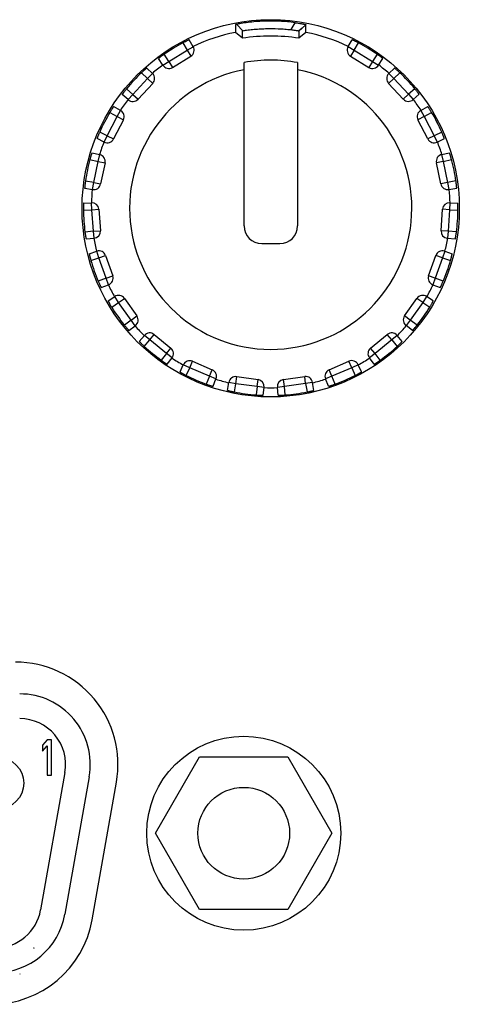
# Model space of a CAD drawing. Header units: millimetres. Extents: x -206 to 633, y -81 to 435.
# Tile 16 of 43: x 111 to 123, y 186 to 214. Entities that reach past the tile are written whole.
import ezdxf

# ---------------------------------------------------------------- set-up
doc = ezdxf.new("R2010")
doc.units = ezdxf.units.MM
doc.header["$LTSCALE"] = 23.1
doc.layers.add('06_ALL_SURFS', color=7, linetype='CONTINUOUS')

msp = doc.modelspace()

# ---------------------------------------------------------------- linework, layer by layer
at = {"layer": '06_ALL_SURFS', "color": 4}
for p, q in [((117.084, 213.283), (116.907, 213.464)), ((118.448, 213.314), (118.561, 213.512)), ((118.669, 213.274), (118.869, 213.449)), ((114.98, 212.415), (115.501, 212.732)), ((115.382, 212.938), (115.501, 212.732)), ((115.501, 212.732), (115.674, 212.831)), ((115.501, 212.732), (115.605, 212.561)), ((120.064, 212.832), (120.238, 212.732)), ((120.238, 212.732), (120.134, 212.561)), ((120.238, 212.732), (120.357, 212.939)), ((120.238, 212.732), (120.759, 212.415)), ((114.811, 212.306), (114.98, 212.415)), ((114.98, 212.415), (114.851, 212.615)), ((114.98, 212.415), (115.084, 212.244)), ((120.759, 212.415), (120.655, 212.244)), ((120.888, 212.616), (120.759, 212.415)), ((120.759, 212.415), (120.927, 212.307)), ((113.963, 211.48), (114.379, 211.926)), ((114.209, 212.093), (114.379, 211.926)), ((114.379, 211.926), (114.519, 212.069)), ((114.379, 211.926), (114.526, 211.79)), ((121.359, 211.927), (121.213, 211.79)), ((121.219, 212.07), (121.359, 211.927)), ((121.359, 211.927), (121.53, 212.094)), ((121.359, 211.927), (121.776, 211.481)), ((113.963, 211.48), (113.785, 211.639)), ((121.954, 211.64), (121.776, 211.481)), ((113.83, 211.331), (113.963, 211.48)), ((113.963, 211.48), (114.109, 211.344)), ((121.776, 211.481), (121.629, 211.345)), ((121.776, 211.481), (121.908, 211.332)), ((113.517, 210.848), (113.613, 211.023)), ((122.126, 211.024), (122.222, 210.849)), ((113.236, 210.307), (113.517, 210.848)), ((113.308, 210.963), (113.517, 210.848)), ((113.517, 210.848), (113.695, 210.756)), ((122.222, 210.849), (122.044, 210.757)), ((122.222, 210.849), (122.431, 210.964)), ((122.222, 210.849), (122.503, 210.308)), ((113.236, 210.307), (113.022, 210.411)), ((113.149, 210.127), (113.236, 210.307)), ((113.236, 210.307), (113.414, 210.215)), ((122.503, 210.308), (122.325, 210.216)), ((122.717, 210.412), (122.503, 210.308)), ((122.503, 210.308), (122.59, 210.128)), ((112.745, 209.632), (112.977, 209.577)), ((112.977, 209.577), (113.023, 209.772)), ((122.716, 209.773), (122.762, 209.579)), ((122.762, 209.579), (122.994, 209.633)), ((112.853, 208.98), (112.977, 209.577)), ((112.977, 209.577), (113.173, 209.537)), ((122.762, 209.579), (122.566, 209.538)), ((122.762, 209.579), (122.886, 208.981)), ((112.853, 208.98), (112.619, 209.023)), ((112.818, 208.784), (112.853, 208.98)), ((112.853, 208.98), (113.049, 208.94)), ((122.886, 208.981), (122.69, 208.941)), ((123.121, 209.024), (122.886, 208.981)), ((122.886, 208.981), (122.922, 208.785)), ((112.801, 208.208), (112.792, 208.408)), ((122.947, 208.409), (122.939, 208.209)), ((112.562, 208.198), (112.801, 208.208)), ((112.801, 208.208), (113, 208.222)), ((112.842, 207.6), (112.801, 208.208)), ((122.939, 208.209), (122.739, 208.223)), ((122.939, 208.209), (122.897, 207.601)), ((122.939, 208.209), (123.177, 208.199)), ((112.842, 207.6), (112.605, 207.577)), ((112.842, 207.6), (113.042, 207.613)), ((112.861, 207.401), (112.842, 207.6)), ((122.897, 207.601), (122.698, 207.615)), ((122.897, 207.601), (122.879, 207.402)), ((123.135, 207.579), (122.897, 207.601)), ((112.773, 206.768), (113, 206.842)), ((113, 206.842), (112.938, 207.032)), ((113, 206.842), (113.188, 206.909)), ((113.204, 206.268), (113, 206.842)), ((122.74, 206.843), (122.536, 206.269)), ((122.74, 206.843), (122.551, 206.91)), ((122.802, 207.033), (122.74, 206.843)), ((122.74, 206.843), (122.967, 206.769)), ((113.204, 206.268), (113.393, 206.335)), ((122.536, 206.269), (122.347, 206.336)), ((113.204, 206.268), (112.981, 206.182)), ((113.276, 206.081), (113.204, 206.268)), ((122.536, 206.269), (122.464, 206.082)), ((122.759, 206.183), (122.536, 206.269)), ((113.56, 205.581), (113.449, 205.747)), ((122.291, 205.748), (122.18, 205.581)), ((113.362, 205.448), (113.56, 205.581)), ((113.56, 205.581), (113.724, 205.696)), ((113.912, 205.082), (113.56, 205.581)), ((122.18, 205.581), (121.828, 205.083)), ((122.18, 205.581), (122.016, 205.697)), ((122.18, 205.581), (122.378, 205.449)), ((113.912, 205.082), (114.075, 205.198)), ((121.828, 205.083), (121.665, 205.199)), ((113.912, 205.082), (113.721, 204.94)), ((114.031, 204.922), (113.912, 205.082)), ((121.828, 205.083), (121.709, 204.923)), ((122.02, 204.941), (121.828, 205.083)), ((114.44, 204.517), (114.288, 204.647)), ((114.44, 204.517), (114.566, 204.672)), ((121.3, 204.518), (121.174, 204.673)), ((121.452, 204.648), (121.3, 204.518)), ((114.285, 204.336), (114.44, 204.517)), ((114.913, 204.132), (114.44, 204.517)), ((121.3, 204.518), (120.827, 204.133)), ((121.3, 204.518), (121.455, 204.336)), ((114.913, 204.132), (114.768, 203.943)), ((114.913, 204.132), (115.04, 204.287)), ((115.072, 204.01), (114.913, 204.132)), ((120.827, 204.133), (120.669, 204.01)), ((120.827, 204.133), (120.701, 204.288)), ((120.973, 203.944), (120.827, 204.133)), ((115.575, 203.73), (115.393, 203.814)), ((115.575, 203.73), (115.654, 203.913)), ((120.166, 203.731), (120.086, 203.914)), ((120.347, 203.815), (120.166, 203.731)), ((115.474, 203.514), (115.575, 203.73)), ((116.134, 203.487), (115.575, 203.73)), ((116.134, 203.487), (116.044, 203.266)), ((116.134, 203.487), (116.214, 203.671)), ((116.319, 203.412), (116.134, 203.487)), ((119.607, 203.487), (119.421, 203.412)), ((119.607, 203.487), (119.527, 203.671)), ((120.166, 203.731), (119.607, 203.487)), ((119.696, 203.266), (119.607, 203.487)), ((120.166, 203.731), (120.266, 203.514)), ((116.879, 203.278), (116.682, 203.311)), ((116.841, 203.043), (116.879, 203.278)), ((116.879, 203.278), (116.906, 203.477)), ((117.483, 203.195), (116.879, 203.278)), ((117.483, 203.195), (117.511, 203.394)), ((118.257, 203.196), (118.23, 203.394)), ((118.861, 203.279), (118.257, 203.196)), ((118.861, 203.279), (118.834, 203.477)), ((119.059, 203.311), (118.861, 203.279)), ((118.861, 203.279), (118.9, 203.043)), ((117.483, 203.195), (117.457, 202.958)), ((117.682, 203.173), (117.483, 203.195)), ((118.257, 203.196), (118.059, 203.173)), ((118.284, 202.958), (118.257, 203.196))]:
    msp.add_line(p, q, dxfattribs=at)
at = {"layer": '06_ALL_SURFS', "color": 7}
for p, q in [((118.761, 213.357), (118.67, 213.277)), ((115.674, 212.831), (115.562, 213.026)), ((117.069, 213.07), (116.869, 213.237)), ((118.869, 213.238), (118.669, 213.07)), ((120.064, 212.832), (120.176, 213.026)), ((114.811, 212.306), (114.69, 212.495)), ((115.084, 212.244), (115.605, 212.561)), ((120.134, 212.561), (120.655, 212.244)), ((120.927, 212.307), (121.049, 212.496)), ((114.519, 212.069), (114.359, 212.226)), ((117.115, 207.75), (117.114, 212.381)), ((118.629, 212.381), (118.63, 207.75)), ((121.219, 212.07), (121.379, 212.227)), ((114.526, 211.79), (114.109, 211.344)), ((121.629, 211.345), (121.213, 211.79)), ((113.83, 211.331), (113.662, 211.48)), ((121.908, 211.332), (122.076, 211.481)), ((113.613, 211.023), (113.417, 211.132)), ((122.126, 211.024), (122.322, 211.133)), ((113.695, 210.756), (113.414, 210.215)), ((122.325, 210.216), (122.044, 210.757)), ((113.149, 210.127), (112.947, 210.225)), ((122.59, 210.128), (122.792, 210.226)), ((112.804, 209.823), (113.023, 209.772)), ((122.716, 209.773), (122.935, 209.824)), ((113.173, 209.537), (113.049, 208.94)), ((122.69, 208.941), (122.566, 209.538)), ((112.597, 208.824), (112.818, 208.784)), ((122.922, 208.785), (123.143, 208.825)), ((112.568, 208.398), (112.792, 208.408)), ((122.947, 208.409), (123.172, 208.4)), ((113, 208.222), (113.042, 207.613)), ((122.698, 207.615), (122.739, 208.223)), ((112.637, 207.38), (112.861, 207.401)), ((122.879, 207.402), (123.102, 207.381)), ((117.615, 207.25), (118.13, 207.25)), ((112.724, 206.962), (112.938, 207.032)), ((113.188, 206.909), (113.393, 206.335)), ((122.347, 206.336), (122.551, 206.91)), ((122.802, 207.033), (123.016, 206.963)), ((113.066, 206), (113.276, 206.081)), ((122.464, 206.082), (122.674, 206.001)), ((113.262, 205.622), (113.449, 205.747)), ((122.478, 205.623), (122.291, 205.748)), ((113.724, 205.696), (114.075, 205.198)), ((121.665, 205.199), (122.016, 205.697)), ((113.851, 204.788), (114.031, 204.922)), ((121.889, 204.789), (121.709, 204.923)), ((114.142, 204.476), (114.288, 204.647)), ((114.566, 204.672), (115.04, 204.287)), ((120.701, 204.288), (121.174, 204.673)), ((121.598, 204.477), (121.452, 204.648)), ((114.934, 203.832), (115.072, 204.01)), ((115.299, 203.611), (115.393, 203.814)), ((115.654, 203.913), (116.214, 203.671)), ((119.527, 203.671), (120.086, 203.914)), ((120.442, 203.611), (120.347, 203.815)), ((120.806, 203.833), (120.669, 204.01)), ((116.235, 203.204), (116.319, 203.412)), ((116.646, 203.089), (116.682, 203.311)), ((116.906, 203.477), (117.511, 203.394)), ((118.23, 203.394), (118.834, 203.477)), ((119.095, 203.089), (119.059, 203.311)), ((119.506, 203.204), (119.421, 203.412)), ((117.657, 202.95), (117.682, 203.173)), ((118.084, 202.95), (118.059, 203.173)), ((111.529, 193.184), (111.405, 193.035)), ((111.654, 193.184), (111.529, 193.184)), ((111.655, 192.184), (111.654, 193.184)), ((111.405, 193.035), (111.405, 192.865)), ((111.405, 192.865), (111.53, 193.014)), ((111.53, 193.014), (111.53, 192.184)), ((114.605, 190.535), (115.855, 192.7)), ((115.855, 192.7), (118.355, 192.7)), ((118.355, 192.7), (119.605, 190.535)), ((112.035, 192.258), (111.348, 188.358)), ((111.53, 192.184), (111.655, 192.184)), ((112.724, 192.137), (112.037, 188.237)), ((112.809, 188.081), (113.496, 191.981)), ((115.856, 188.37), (114.605, 190.535)), ((119.605, 190.535), (118.356, 188.37)), ((118.356, 188.37), (115.856, 188.37))]:
    msp.add_line(p, q, dxfattribs=at)
for centre, radius in [((117.87, 208.25), 5.347), ((117.105, 190.535), 2.75), ((110.145, 191.954), 0.725), ((117.105, 190.535), 1.3)]:
    msp.add_circle(centre, radius, dxfattribs=at)
for centre, radius, start, end in [((117.87, 208.25), 5.087, 101.3437, 115.613), ((117.87, 208.046), 5.087, 80.9577, 99.055), ((117.87, 208.25), 5.087, 64.4, 78.6692), ((117.87, 208.25), 5.308, 117.953, 124.6688), ((115.501, 212.732), 0.2, 301.3109, 29.8802), ((120.238, 212.732), 0.2, 150.1328, 238.7022), ((117.87, 208.25), 5.308, 55.3443, 62.0601), ((117.87, 208.25), 4.2, 79.5813, 100.3646), ((117.87, 208.25), 4, 100.8887, 79.0538), ((117.87, 208.25), 5.087, 127.0087, 131.2652), ((114.98, 212.415), 0.2, 212.7415, 301.3109), ((120.759, 212.415), 0.2, 238.7022, 327.2716), ((117.87, 208.25), 5.087, 48.7479, 53.0043), ((117.87, 208.25), 5.308, 133.6053, 140.3207), ((114.379, 211.926), 0.2, 316.9631, 45.5324), ((121.359, 211.927), 0.2, 134.4807, 223.05), ((117.87, 208.25), 5.308, 39.6924, 46.4078), ((117.87, 208.25), 5.087, 142.6609, 146.9174), ((113.963, 211.48), 0.2, 228.3937, 316.9631), ((121.776, 211.481), 0.2, 223.05, 311.6194), ((117.87, 208.25), 5.087, 33.0957, 37.3522), ((113.517, 210.848), 0.2, 332.6152, 61.1846), ((122.222, 210.849), 0.2, 118.8285, 207.3978), ((117.87, 208.25), 5.308, 149.2575, 155.9735), ((117.87, 208.25), 5.308, 24.0395, 30.7555), ((113.236, 210.307), 0.2, 244.0459, 332.6152), ((122.503, 210.308), 0.2, 207.3978, 295.9672), ((117.87, 208.25), 5.087, 158.3131, 162.5696), ((117.87, 208.25), 5.087, 17.4435, 21.7), ((117.87, 208.25), 5.308, 164.9067, 171.6222), ((112.977, 209.577), 0.2, 348.2674, 76.8368), ((122.762, 209.579), 0.2, 103.1763, 191.7457), ((117.87, 208.25), 5.308, 8.3908, 15.1064), ((117.87, 208.25), 5.087, 173.9653, 178.2217), ((112.853, 208.98), 0.2, 259.698, 348.2674), ((122.886, 208.981), 0.2, 191.7457, 280.315), ((117.87, 208.25), 5.087, 1.7913, 6.0478), ((116.145, 208.233), 3.583, 179.7422, 180.5648), ((112.801, 208.208), 0.2, 3.9196, 92.4889), ((122.939, 208.209), 0.2, 87.5241, 176.0935), ((119.567, 208.234), 3.61, 359.4515, 0.2678), ((117.87, 208.25), 5.308, 180.5618, 187.2801), ((117.87, 208.25), 5.308, 352.733, 359.4513), ((117.615, 207.75), 0.5, 180.0065, 270.0065), ((118.13, 207.75), 0.5, 270.0065, 0.0065), ((117.87, 208.25), 5.087, 189.6174, 193.8739), ((112.842, 207.6), 0.2, 275.3502, 3.9196), ((122.897, 207.601), 0.2, 176.0935, 264.6629), ((117.87, 208.25), 5.087, 346.1392, 350.3957), ((113, 206.842), 0.2, 19.5718, 108.1411), ((122.74, 206.843), 0.2, 71.872, 160.4413), ((117.87, 208.25), 5.308, 196.2163, 202.9293), ((117.87, 208.25), 5.308, 337.0838, 343.7967), ((113.204, 206.268), 0.2, 291.0024, 19.5718), ((122.536, 206.269), 0.2, 160.4413, 249.0107), ((117.87, 208.25), 5.087, 205.2696, 209.5261), ((117.87, 208.25), 5.087, 330.487, 334.7435), ((113.56, 205.581), 0.2, 35.2239, 123.7933), ((122.18, 205.581), 0.2, 56.2198, 144.7891), ((117.87, 208.25), 5.308, 211.866, 218.582), ((117.87, 208.25), 5.308, 321.4311, 328.1471), ((113.912, 205.082), 0.2, 306.6546, 35.2239), ((121.828, 205.083), 0.2, 144.7891, 233.3585), ((117.87, 208.25), 5.087, 220.9218, 225.1783), ((117.87, 208.25), 5.087, 314.8348, 319.0913), ((114.44, 204.517), 0.2, 50.8761, 139.4455), ((121.3, 204.518), 0.2, 40.5676, 129.137), ((117.87, 208.25), 5.308, 227.5181, 234.2339), ((117.87, 208.25), 5.308, 305.7792, 312.4949), ((114.913, 204.132), 0.2, 322.3067, 50.8761), ((120.827, 204.133), 0.2, 129.137, 217.7063), ((117.87, 208.25), 5.087, 236.5739, 240.8304), ((115.575, 203.73), 0.2, 66.5283, 155.0976), ((120.166, 203.731), 0.2, 24.9154, 113.4848), ((117.87, 208.25), 5.087, 299.1826, 303.4391), ((117.87, 208.25), 5.308, 243.1705, 249.8859), ((116.134, 203.487), 0.2, 337.9589, 66.5283), ((119.607, 203.487), 0.2, 113.4848, 202.0542), ((117.87, 208.25), 5.308, 290.1271, 296.8426), ((117.87, 208.25), 5.087, 252.2261, 256.4826), ((116.879, 203.278), 0.2, 82.1805, 170.7498), ((117.483, 203.195), 0.2, 353.6111, 82.1805), ((118.257, 203.196), 0.2, 97.8326, 186.402), ((118.861, 203.279), 0.2, 9.2633, 97.8326), ((117.87, 208.25), 5.087, 283.5305, 287.787), ((117.87, 208.25), 5.308, 258.8224, 265.5375), ((117.87, 208.25), 5.087, 267.8783, 272.1348), ((117.87, 208.25), 5.308, 274.4755, 281.1907), ((110.64, 192.484), 2.9, 350.01, 90), ((110.755, 192.484), 2, 350.0065, 90.0065), ((110.755, 192.484), 1.3, 350.0065, 90.0065), ((110.067, 188.584), 1.3, 270.0065, 350.0065), ((110.067, 188.584), 2, 270.0065, 350.0065), ((109.953, 188.584), 2.9, 270, 350.01), ((110.083, 188.566), 1.676, 309.8147, 310.06), ((110.055, 188.599), 1.72, 309.8055, 310.0445), ((110.071, 188.565), 2.131, 288.8618, 289.1988)]:
    msp.add_arc(centre, radius, start, end, dxfattribs=at)
for points, knots in [([(118.561, 213.512), (118.488, 213.522), (118.341, 213.538), (118.12, 213.553), (117.896, 213.559), (117.672, 213.556), (117.449, 213.543), (117.236, 213.521), (117.074, 213.497), (116.968, 213.477), (116.925, 213.468), (116.907, 213.464)], [0, 0, 0, 0, 0.13188, 0.266616, 0.401353, 0.536091, 0.670826, 0.804528, 0.921621, 0.966802, 1, 1, 1, 1]), ([(116.907, 213.464), (116.902, 213.463), (116.894, 213.461), (116.885, 213.459), (116.879, 213.457), (116.875, 213.456), (116.872, 213.455), (116.87, 213.454), (116.869, 213.454), (116.869, 213.453), (116.869, 213.453), (116.869, 213.452), (116.869, 213.451), (116.869, 213.45), (116.869, 213.449), (116.869, 213.446), (116.869, 213.443), (116.869, 213.44), (116.869, 213.435), (116.869, 213.43), (116.869, 213.423), (116.869, 213.414), (116.869, 213.402), (116.869, 213.388), (116.869, 213.375), (116.869, 213.361), (116.869, 213.343), (116.869, 213.32), (116.869, 213.292), (116.869, 213.265), (116.869, 213.247), (116.869, 213.237)], [0, 0, 0, 0, 0.065651, 0.091732, 0.113177, 0.129885, 0.14186, 0.149759, 0.154519, 0.157179, 0.158931, 0.162231, 0.165524, 0.16881, 0.175543, 0.182373, 0.195638, 0.209023, 0.222464, 0.249317, 0.276094, 0.302853, 0.356425, 0.410044, 0.463673, 0.517295, 0.570911, 0.678143, 0.785397, 0.892684, 1, 1, 1, 1]), ([(117.069, 213.07), (117.069, 213.087), (117.069, 213.114), (117.069, 213.149), (117.069, 213.175), (117.069, 213.197), (117.069, 213.215), (117.069, 213.228), (117.069, 213.239), (117.069, 213.248), (117.069, 213.255), (117.069, 213.26), (117.069, 213.264), (117.069, 213.268), (117.069, 213.271), (117.069, 213.274), (117.07, 213.276), (117.068, 213.277), (117.068, 213.277), (117.067, 213.278), (117.067, 213.279), (117.069, 213.28), (117.075, 213.281), (117.08, 213.282), (117.084, 213.283)], [0, 0, 0, 0, 0.232431, 0.348604, 0.46476, 0.580943, 0.639058, 0.697167, 0.755208, 0.784189, 0.813187, 0.842298, 0.856903, 0.871422, 0.885803, 0.900438, 0.907857, 0.912314, 0.917567, 0.921499, 0.924008, 0.929035, 0.951537, 1, 1, 1, 1]), ([(117.084, 213.283), (117.098, 213.286), (117.132, 213.292), (117.194, 213.301), (117.271, 213.311), (117.357, 213.321), (117.448, 213.329), (117.569, 213.337), (117.781, 213.347), (118.025, 213.346), (118.267, 213.332), (118.388, 213.32), (118.448, 213.314)], [0, 0, 0, 0, 0.03048, 0.077145, 0.135932, 0.201335, 0.267925, 0.33453, 0.467737, 0.734112, 0.867319, 1, 1, 1, 1]), ([(118.448, 213.314), (118.465, 213.312), (118.498, 213.308), (118.544, 213.301), (118.585, 213.295), (118.618, 213.29), (118.641, 213.286), (118.655, 213.283), (118.661, 213.282), (118.666, 213.281), (118.669, 213.28), (118.671, 213.279), (118.671, 213.279), (118.671, 213.278)], [0, 0, 0, 0, 0.227494, 0.435502, 0.618126, 0.769816, 0.884372, 0.925323, 0.955541, 0.976519, 0.989789, 0.996953, 1, 1, 1, 1]), ([(118.561, 213.512), (118.591, 213.508), (118.648, 213.499), (118.717, 213.487), (118.765, 213.478), (118.794, 213.472), (118.819, 213.467), (118.837, 213.463), (118.848, 213.46), (118.855, 213.459), (118.86, 213.457), (118.864, 213.456), (118.867, 213.455), (118.869, 213.454), (118.87, 213.453), (118.869, 213.452), (118.869, 213.451), (118.869, 213.45), (118.869, 213.449)], [0, 0, 0, 0, 0.290607, 0.543629, 0.652428, 0.747529, 0.827558, 0.891194, 0.916685, 0.938024, 0.955268, 0.968478, 0.977733, 0.983459, 0.987978, 0.9911, 0.994001, 1, 1, 1, 1]), ([(118.67, 213.277), (118.669, 213.277), (118.669, 213.276), (118.669, 213.275), (118.669, 213.274)], [0, 0, 0, 0, 0.495519, 1, 1, 1, 1]), ([(118.669, 213.274), (118.669, 213.266), (118.669, 213.253), (118.669, 213.236), (118.67, 213.219), (118.669, 213.198), (118.669, 213.172), (118.669, 213.147), (118.669, 213.113), (118.669, 213.087), (118.669, 213.07)], [0, 0, 0, 0, 0.124666, 0.187479, 0.250037, 0.374859, 0.499845, 0.624893, 0.749911, 1, 1, 1, 1]), ([(118.869, 213.238), (118.869, 213.255), (118.869, 213.291), (118.869, 213.335), (118.869, 213.37), (118.869, 213.396), (118.869, 213.423), (118.869, 213.441), (118.869, 213.449)], [0, 0, 0, 0, 0.250157, 0.500215, 0.625228, 0.750131, 0.875173, 1, 1, 1, 1]), ([(115.562, 213.026), (115.562, 213.026), (115.562, 213.026), (115.561, 213.026), (115.56, 213.025), (115.558, 213.025), (115.556, 213.024), (115.553, 213.023), (115.547, 213.02), (115.54, 213.017), (115.53, 213.013), (115.52, 213.008), (115.503, 213), (115.48, 212.988), (115.449, 212.973), (115.416, 212.956), (115.393, 212.945), (115.382, 212.938)], [0, 0, 0, 0, 0.001533, 0.005319, 0.01146, 0.019957, 0.030797, 0.043965, 0.077186, 0.119269, 0.169782, 0.228282, 0.294193, 0.445517, 0.618055, 0.805483, 1, 1, 1, 1]), ([(120.357, 212.939), (120.345, 212.945), (120.323, 212.957), (120.29, 212.974), (120.259, 212.989), (120.235, 213), (120.219, 213.008), (120.208, 213.013), (120.199, 213.017), (120.191, 213.021), (120.186, 213.023), (120.182, 213.024), (120.18, 213.025), (120.179, 213.026), (120.177, 213.026), (120.177, 213.026), (120.176, 213.027), (120.176, 213.026)], [0, 0, 0, 0, 0.194519, 0.381951, 0.554492, 0.705815, 0.771724, 0.830224, 0.880737, 0.922819, 0.956038, 0.969206, 0.980046, 0.988542, 0.994682, 0.998467, 1, 1, 1, 1]), ([(114.851, 212.615), (114.84, 212.608), (114.819, 212.593), (114.789, 212.572), (114.761, 212.551), (114.74, 212.536), (114.726, 212.525), (114.716, 212.517), (114.708, 212.511), (114.702, 212.506), (114.697, 212.502), (114.694, 212.5), (114.693, 212.498), (114.692, 212.497), (114.691, 212.496), (114.69, 212.496), (114.69, 212.495), (114.69, 212.495)], [0, 0, 0, 0, 0.194519, 0.381951, 0.554492, 0.705815, 0.771724, 0.830224, 0.880737, 0.922819, 0.956038, 0.969206, 0.980046, 0.988542, 0.994682, 0.998467, 1, 1, 1, 1]), ([(121.049, 212.496), (121.049, 212.496), (121.048, 212.497), (121.048, 212.497), (121.047, 212.498), (121.046, 212.499), (121.044, 212.5), (121.041, 212.503), (121.037, 212.507), (121.03, 212.512), (121.022, 212.518), (121.013, 212.525), (120.998, 212.537), (120.977, 212.552), (120.95, 212.572), (120.92, 212.594), (120.899, 212.609), (120.888, 212.616)], [0, 0, 0, 0, 0.001533, 0.005319, 0.01146, 0.019957, 0.030797, 0.043965, 0.077185, 0.119269, 0.169782, 0.228282, 0.294193, 0.445517, 0.618055, 0.805482, 1, 1, 1, 1]), ([(114.359, 212.226), (114.359, 212.226), (114.359, 212.226), (114.358, 212.226), (114.357, 212.225), (114.356, 212.224), (114.354, 212.223), (114.351, 212.22), (114.346, 212.217), (114.34, 212.211), (114.332, 212.205), (114.323, 212.197), (114.309, 212.185), (114.29, 212.168), (114.264, 212.145), (114.237, 212.12), (114.219, 212.102), (114.209, 212.093)], [0, 0, 0, 0, 0.001533, 0.005318, 0.011459, 0.019956, 0.030797, 0.043965, 0.077185, 0.119269, 0.169782, 0.228283, 0.294194, 0.445518, 0.618056, 0.805483, 1, 1, 1, 1]), ([(121.53, 212.094), (121.52, 212.103), (121.502, 212.121), (121.474, 212.146), (121.449, 212.169), (121.429, 212.186), (121.415, 212.198), (121.406, 212.206), (121.399, 212.212), (121.392, 212.217), (121.388, 212.221), (121.385, 212.224), (121.383, 212.225), (121.382, 212.226), (121.38, 212.227), (121.38, 212.227), (121.379, 212.227), (121.379, 212.227)], [0, 0, 0, 0, 0.194519, 0.38195, 0.55449, 0.705814, 0.771724, 0.830224, 0.880737, 0.922819, 0.956039, 0.969206, 0.980046, 0.988543, 0.994683, 0.998467, 1, 1, 1, 1]), ([(113.785, 211.639), (113.776, 211.629), (113.76, 211.609), (113.737, 211.58), (113.716, 211.553), (113.7, 211.533), (113.689, 211.518), (113.682, 211.508), (113.676, 211.5), (113.671, 211.493), (113.668, 211.489), (113.666, 211.485), (113.664, 211.484), (113.663, 211.482), (113.663, 211.481), (113.663, 211.48), (113.662, 211.48), (113.662, 211.48)], [0, 0, 0, 0, 0.194517, 0.381948, 0.554488, 0.705812, 0.771722, 0.830223, 0.880736, 0.922819, 0.956039, 0.969206, 0.980047, 0.988543, 0.994683, 0.998467, 1, 1, 1, 1]), ([(122.076, 211.481), (122.076, 211.481), (122.076, 211.481), (122.076, 211.482), (122.075, 211.483), (122.074, 211.485), (122.073, 211.486), (122.071, 211.49), (122.068, 211.494), (122.063, 211.501), (122.057, 211.509), (122.05, 211.519), (122.039, 211.534), (122.023, 211.554), (122.002, 211.581), (121.978, 211.61), (121.962, 211.63), (121.954, 211.64)], [0, 0, 0, 0, 0.001533, 0.005318, 0.011459, 0.019956, 0.030797, 0.043965, 0.077185, 0.119269, 0.169784, 0.228285, 0.294196, 0.44552, 0.618058, 0.805485, 1, 1, 1, 1]), ([(113.417, 211.132), (113.417, 211.132), (113.416, 211.131), (113.416, 211.131), (113.415, 211.13), (113.414, 211.129), (113.412, 211.127), (113.41, 211.124), (113.407, 211.119), (113.402, 211.112), (113.396, 211.104), (113.39, 211.094), (113.38, 211.079), (113.365, 211.057), (113.347, 211.028), (113.328, 210.996), (113.315, 210.974), (113.308, 210.963)], [0, 0, 0, 0, 0.001533, 0.005319, 0.011459, 0.019957, 0.030797, 0.043965, 0.077186, 0.11927, 0.169783, 0.228284, 0.294195, 0.44552, 0.618057, 0.805484, 1, 1, 1, 1]), ([(122.431, 210.964), (122.424, 210.975), (122.411, 210.997), (122.392, 211.029), (122.373, 211.058), (122.359, 211.08), (122.349, 211.095), (122.343, 211.105), (122.337, 211.113), (122.332, 211.12), (122.329, 211.125), (122.326, 211.128), (122.325, 211.13), (122.324, 211.131), (122.323, 211.132), (122.323, 211.132), (122.322, 211.133), (122.322, 211.133)], [0, 0, 0, 0, 0.194517, 0.381948, 0.554489, 0.705813, 0.771722, 0.830223, 0.880736, 0.922818, 0.956038, 0.969206, 0.980046, 0.988542, 0.994682, 0.998467, 1, 1, 1, 1]), ([(113.022, 210.411), (113.017, 210.399), (113.006, 210.376), (112.992, 210.342), (112.979, 210.31), (112.969, 210.286), (112.962, 210.269), (112.958, 210.258), (112.955, 210.248), (112.952, 210.24), (112.95, 210.235), (112.949, 210.231), (112.948, 210.229), (112.947, 210.228), (112.947, 210.226), (112.947, 210.226), (112.947, 210.225), (112.947, 210.225)], [0, 0, 0, 0, 0.194529, 0.381964, 0.554505, 0.705826, 0.771734, 0.830231, 0.880742, 0.922822, 0.95604, 0.969207, 0.980046, 0.988543, 0.994682, 0.998467, 1, 1, 1, 1]), ([(122.792, 210.226), (122.792, 210.226), (122.792, 210.227), (122.792, 210.227), (122.792, 210.229), (122.791, 210.23), (122.791, 210.232), (122.789, 210.236), (122.787, 210.242), (122.784, 210.249), (122.781, 210.259), (122.777, 210.27), (122.77, 210.287), (122.76, 210.311), (122.747, 210.343), (122.733, 210.377), (122.722, 210.4), (122.717, 210.412)], [0, 0, 0, 0, 0.001533, 0.005319, 0.011459, 0.019956, 0.030796, 0.043963, 0.077182, 0.119263, 0.169774, 0.228273, 0.294181, 0.445502, 0.618041, 0.805472, 1, 1, 1, 1]), ([(112.804, 209.823), (112.804, 209.823), (112.804, 209.823), (112.804, 209.822), (112.803, 209.821), (112.802, 209.82), (112.802, 209.818), (112.8, 209.814), (112.798, 209.808), (112.795, 209.801), (112.792, 209.791), (112.789, 209.78), (112.783, 209.762), (112.775, 209.737), (112.766, 209.705), (112.755, 209.669), (112.749, 209.645), (112.745, 209.632)], [0, 0, 0, 0, 0.001535, 0.005321, 0.011461, 0.019957, 0.030795, 0.043959, 0.077169, 0.119238, 0.169736, 0.228221, 0.294118, 0.445425, 0.617966, 0.805418, 1, 1, 1, 1]), ([(122.994, 209.633), (122.991, 209.646), (122.984, 209.67), (122.974, 209.706), (122.964, 209.739), (122.956, 209.764), (122.951, 209.781), (122.947, 209.792), (122.944, 209.802), (122.941, 209.81), (122.939, 209.815), (122.938, 209.819), (122.937, 209.821), (122.936, 209.822), (122.936, 209.824), (122.935, 209.824), (122.935, 209.824), (122.935, 209.824)], [0, 0, 0, 0, 0.194585, 0.382041, 0.554585, 0.70589, 0.771786, 0.830271, 0.880768, 0.922836, 0.956044, 0.969208, 0.980046, 0.988541, 0.99468, 0.998466, 1, 1, 1, 1]), ([(112.619, 209.023), (112.617, 209.01), (112.613, 208.985), (112.608, 208.948), (112.604, 208.914), (112.601, 208.888), (112.6, 208.87), (112.599, 208.858), (112.598, 208.848), (112.597, 208.84), (112.597, 208.834), (112.596, 208.83), (112.596, 208.828), (112.596, 208.826), (112.596, 208.825), (112.596, 208.824), (112.597, 208.824), (112.597, 208.824)], [0, 0, 0, 0, 0.194452, 0.381859, 0.554397, 0.70574, 0.771664, 0.830179, 0.880708, 0.922805, 0.956035, 0.969206, 0.980048, 0.988546, 0.994686, 0.998469, 1, 1, 1, 1]), ([(123.143, 208.825), (123.143, 208.825), (123.143, 208.825), (123.143, 208.826), (123.143, 208.827), (123.143, 208.829), (123.143, 208.831), (123.143, 208.835), (123.142, 208.841), (123.142, 208.849), (123.141, 208.859), (123.14, 208.871), (123.138, 208.889), (123.135, 208.915), (123.131, 208.949), (123.126, 208.986), (123.123, 209.012), (123.121, 209.024)], [0, 0, 0, 0, 0.001532, 0.005316, 0.011457, 0.019956, 0.0308, 0.043971, 0.077202, 0.119301, 0.169831, 0.228348, 0.294273, 0.445615, 0.618149, 0.805551, 1, 1, 1, 1]), ([(112.568, 208.398), (112.568, 208.398), (112.567, 208.398), (112.567, 208.398), (112.567, 208.397), (112.567, 208.395), (112.567, 208.392), (112.566, 208.387), (112.566, 208.381), (112.565, 208.374), (112.565, 208.366), (112.564, 208.352), (112.564, 208.333), (112.563, 208.308), (112.562, 208.279), (112.562, 208.26), (112.562, 208.249)], [0, 0, 0, 0, 0.001539, 0.005139, 0.010937, 0.018945, 0.041559, 0.072887, 0.112775, 0.160902, 0.216903, 0.280411, 0.428306, 0.60076, 0.793338, 1, 1, 1, 1]), ([(123.177, 208.251), (123.177, 208.261), (123.177, 208.281), (123.177, 208.309), (123.176, 208.335), (123.175, 208.354), (123.175, 208.367), (123.174, 208.375), (123.174, 208.382), (123.173, 208.388), (123.173, 208.393), (123.173, 208.396), (123.172, 208.398), (123.172, 208.399), (123.172, 208.399), (123.172, 208.4), (123.172, 208.4)], [0, 0, 0, 0, 0.206656, 0.399223, 0.571668, 0.719564, 0.783076, 0.83908, 0.887211, 0.927102, 0.958433, 0.98105, 0.98906, 0.994859, 0.99846, 1, 1, 1, 1]), ([(112.605, 207.577), (112.606, 207.564), (112.61, 207.539), (112.615, 207.502), (112.62, 207.469), (112.625, 207.443), (112.628, 207.425), (112.63, 207.413), (112.632, 207.403), (112.633, 207.395), (112.635, 207.389), (112.636, 207.386), (112.636, 207.384), (112.636, 207.382), (112.637, 207.381), (112.637, 207.38), (112.637, 207.38), (112.637, 207.38)], [0, 0, 0, 0, 0.194577, 0.382031, 0.554574, 0.705879, 0.771775, 0.830261, 0.880757, 0.922825, 0.956035, 0.9692, 0.980039, 0.988535, 0.994677, 0.998464, 1, 1, 1, 1]), ([(123.102, 207.381), (123.102, 207.381), (123.103, 207.381), (123.103, 207.382), (123.103, 207.383), (123.104, 207.385), (123.104, 207.387), (123.105, 207.391), (123.106, 207.396), (123.108, 207.405), (123.11, 207.415), (123.112, 207.426), (123.115, 207.444), (123.119, 207.47), (123.125, 207.504), (123.13, 207.54), (123.133, 207.566), (123.135, 207.579)], [0, 0, 0, 0, 0.001535, 0.005322, 0.011463, 0.019959, 0.030798, 0.043962, 0.077172, 0.119239, 0.169736, 0.228222, 0.294119, 0.445428, 0.61797, 0.805422, 1, 1, 1, 1]), ([(112.724, 206.962), (112.724, 206.962), (112.724, 206.962), (112.724, 206.961), (112.724, 206.96), (112.724, 206.958), (112.725, 206.956), (112.726, 206.952), (112.727, 206.946), (112.729, 206.938), (112.731, 206.928), (112.733, 206.917), (112.738, 206.899), (112.744, 206.874), (112.753, 206.841), (112.763, 206.805), (112.77, 206.78), (112.773, 206.768)], [0, 0, 0, 0, 0.00153, 0.005313, 0.011452, 0.019949, 0.030791, 0.04396, 0.077189, 0.119286, 0.169814, 0.228328, 0.294251, 0.445591, 0.618126, 0.805535, 1, 1, 1, 1]), ([(122.967, 206.769), (122.97, 206.781), (122.977, 206.806), (122.987, 206.842), (122.996, 206.875), (123.002, 206.9), (123.006, 206.918), (123.009, 206.93), (123.011, 206.939), (123.013, 206.948), (123.014, 206.953), (123.015, 206.957), (123.015, 206.959), (123.016, 206.961), (123.016, 206.962), (123.016, 206.963), (123.016, 206.963), (123.016, 206.963)], [0, 0, 0, 0, 0.194464, 0.381874, 0.554411, 0.70575, 0.771672, 0.830185, 0.880713, 0.922809, 0.956038, 0.969208, 0.98005, 0.988547, 0.994686, 0.998469, 1, 1, 1, 1]), ([(112.981, 206.182), (112.987, 206.17), (112.997, 206.147), (113.012, 206.113), (113.026, 206.082), (113.037, 206.058), (113.045, 206.041), (113.05, 206.031), (113.054, 206.022), (113.058, 206.014), (113.061, 206.009), (113.063, 206.006), (113.064, 206.004), (113.065, 206.002), (113.065, 206.001), (113.066, 206.001), (113.066, 206), (113.066, 206)], [0, 0, 0, 0, 0.194515, 0.381945, 0.554484, 0.705808, 0.771719, 0.83022, 0.880734, 0.922818, 0.956038, 0.969206, 0.980046, 0.988542, 0.994682, 0.998467, 1, 1, 1, 1]), ([(122.674, 206.001), (122.674, 206.001), (122.674, 206.002), (122.675, 206.002), (122.675, 206.003), (122.676, 206.005), (122.677, 206.007), (122.679, 206.01), (122.682, 206.015), (122.686, 206.023), (122.69, 206.032), (122.695, 206.042), (122.703, 206.059), (122.714, 206.083), (122.728, 206.114), (122.743, 206.148), (122.753, 206.171), (122.759, 206.183)], [0, 0, 0, 0, 0.001533, 0.005317, 0.011457, 0.019954, 0.030795, 0.043962, 0.077183, 0.119267, 0.169782, 0.228283, 0.294195, 0.44552, 0.618058, 0.805485, 1, 1, 1, 1]), ([(113.262, 205.622), (113.262, 205.622), (113.262, 205.621), (113.263, 205.621), (113.263, 205.619), (113.264, 205.618), (113.265, 205.616), (113.266, 205.613), (113.269, 205.607), (113.273, 205.6), (113.278, 205.591), (113.284, 205.581), (113.293, 205.565), (113.305, 205.542), (113.323, 205.512), (113.342, 205.481), (113.355, 205.459), (113.362, 205.448)], [0, 0, 0, 0, 0.001533, 0.005318, 0.011459, 0.019956, 0.030796, 0.043964, 0.077184, 0.119266, 0.169779, 0.228279, 0.294189, 0.445513, 0.618052, 0.805481, 1, 1, 1, 1]), ([(122.378, 205.449), (122.385, 205.46), (122.398, 205.482), (122.417, 205.513), (122.435, 205.543), (122.448, 205.566), (122.457, 205.582), (122.462, 205.592), (122.467, 205.601), (122.471, 205.608), (122.474, 205.614), (122.475, 205.617), (122.476, 205.619), (122.477, 205.621), (122.477, 205.622), (122.478, 205.622), (122.478, 205.623), (122.478, 205.623)], [0, 0, 0, 0, 0.194519, 0.38195, 0.55449, 0.705813, 0.771722, 0.830222, 0.880734, 0.922816, 0.956036, 0.969203, 0.980044, 0.988541, 0.994681, 0.998467, 1, 1, 1, 1]), ([(113.721, 204.94), (113.729, 204.93), (113.745, 204.91), (113.768, 204.881), (113.79, 204.855), (113.807, 204.835), (113.82, 204.821), (113.827, 204.813), (113.834, 204.805), (113.84, 204.799), (113.844, 204.795), (113.847, 204.792), (113.848, 204.79), (113.849, 204.789), (113.85, 204.788), (113.851, 204.788), (113.851, 204.788), (113.851, 204.788)], [0, 0, 0, 0, 0.19452, 0.381952, 0.554492, 0.705815, 0.771723, 0.830223, 0.880735, 0.922817, 0.956036, 0.969204, 0.980044, 0.988541, 0.994681, 0.998467, 1, 1, 1, 1]), ([(121.889, 204.789), (121.889, 204.789), (121.89, 204.789), (121.89, 204.789), (121.891, 204.79), (121.892, 204.791), (121.894, 204.793), (121.896, 204.796), (121.9, 204.8), (121.906, 204.806), (121.913, 204.814), (121.921, 204.822), (121.933, 204.836), (121.95, 204.856), (121.972, 204.882), (121.995, 204.911), (122.012, 204.931), (122.02, 204.941)], [0, 0, 0, 0, 0.001533, 0.005318, 0.011459, 0.019955, 0.030796, 0.043963, 0.077183, 0.119265, 0.169777, 0.228277, 0.294187, 0.445511, 0.61805, 0.805479, 1, 1, 1, 1]), ([(114.142, 204.476), (114.142, 204.476), (114.142, 204.476), (114.143, 204.475), (114.144, 204.474), (114.145, 204.473), (114.146, 204.471), (114.149, 204.468), (114.153, 204.464), (114.159, 204.458), (114.166, 204.451), (114.174, 204.442), (114.187, 204.429), (114.205, 204.411), (114.23, 204.387), (114.257, 204.362), (114.276, 204.344), (114.285, 204.336)], [0, 0, 0, 0, 0.001533, 0.005318, 0.011458, 0.019955, 0.030796, 0.043963, 0.077183, 0.119265, 0.169778, 0.228279, 0.294189, 0.445513, 0.618052, 0.80548, 1, 1, 1, 1]), ([(121.455, 204.336), (121.465, 204.345), (121.484, 204.363), (121.511, 204.388), (121.535, 204.412), (121.554, 204.43), (121.567, 204.443), (121.575, 204.452), (121.582, 204.459), (121.588, 204.465), (121.592, 204.469), (121.594, 204.472), (121.596, 204.474), (121.597, 204.475), (121.598, 204.476), (121.598, 204.477), (121.598, 204.477), (121.598, 204.477)], [0, 0, 0, 0, 0.194519, 0.38195, 0.55449, 0.705813, 0.771723, 0.830222, 0.880735, 0.922817, 0.956037, 0.969204, 0.980045, 0.988541, 0.994682, 0.998467, 1, 1, 1, 1]), ([(114.768, 203.943), (114.778, 203.936), (114.799, 203.921), (114.829, 203.9), (114.858, 203.88), (114.879, 203.866), (114.895, 203.856), (114.905, 203.85), (114.913, 203.844), (114.92, 203.84), (114.925, 203.837), (114.929, 203.835), (114.931, 203.834), (114.932, 203.833), (114.933, 203.832), (114.934, 203.832), (114.934, 203.832), (114.934, 203.832)], [0, 0, 0, 0, 0.194518, 0.381948, 0.554488, 0.705811, 0.771721, 0.830221, 0.880734, 0.922816, 0.956036, 0.969204, 0.980045, 0.988541, 0.994682, 0.998467, 1, 1, 1, 1]), ([(120.806, 203.833), (120.806, 203.833), (120.807, 203.833), (120.807, 203.833), (120.808, 203.834), (120.81, 203.834), (120.812, 203.835), (120.815, 203.837), (120.82, 203.84), (120.827, 203.845), (120.836, 203.85), (120.846, 203.857), (120.861, 203.867), (120.883, 203.881), (120.911, 203.9), (120.942, 203.921), (120.962, 203.936), (120.973, 203.944)], [0, 0, 0, 0, 0.001533, 0.005318, 0.011458, 0.019955, 0.030796, 0.043963, 0.077183, 0.119266, 0.16978, 0.22828, 0.294191, 0.445515, 0.618054, 0.805482, 1, 1, 1, 1]), ([(115.299, 203.611), (115.299, 203.61), (115.299, 203.61), (115.299, 203.61), (115.301, 203.609), (115.302, 203.608), (115.304, 203.607), (115.307, 203.605), (115.312, 203.602), (115.319, 203.597), (115.328, 203.592), (115.338, 203.586), (115.354, 203.577), (115.377, 203.565), (115.407, 203.548), (115.44, 203.531), (115.463, 203.519), (115.474, 203.514)], [0, 0, 0, 0, 0.001533, 0.005318, 0.011458, 0.019955, 0.030796, 0.043963, 0.077183, 0.119266, 0.16978, 0.22828, 0.294191, 0.445515, 0.618054, 0.805482, 1, 1, 1, 1]), ([(120.266, 203.514), (120.278, 203.52), (120.301, 203.532), (120.334, 203.549), (120.364, 203.565), (120.386, 203.578), (120.403, 203.587), (120.413, 203.593), (120.421, 203.598), (120.429, 203.602), (120.434, 203.605), (120.437, 203.607), (120.439, 203.609), (120.44, 203.609), (120.441, 203.61), (120.442, 203.611), (120.442, 203.611), (120.442, 203.611)], [0, 0, 0, 0, 0.194518, 0.381949, 0.554488, 0.705812, 0.771721, 0.830221, 0.880734, 0.922817, 0.956036, 0.969204, 0.980045, 0.988541, 0.994682, 0.998467, 1, 1, 1, 1]), ([(116.044, 203.266), (116.057, 203.261), (116.081, 203.253), (116.116, 203.241), (116.148, 203.23), (116.173, 203.222), (116.191, 203.216), (116.202, 203.213), (116.211, 203.21), (116.22, 203.207), (116.225, 203.206), (116.229, 203.205), (116.231, 203.204), (116.233, 203.204), (116.234, 203.204), (116.235, 203.204), (116.235, 203.204), (116.235, 203.204)], [0, 0, 0, 0, 0.194516, 0.381946, 0.554485, 0.705809, 0.77172, 0.83022, 0.880734, 0.922818, 0.956038, 0.969206, 0.980046, 0.988543, 0.994683, 0.998467, 1, 1, 1, 1]), ([(119.506, 203.204), (119.506, 203.204), (119.506, 203.204), (119.507, 203.204), (119.508, 203.204), (119.51, 203.205), (119.512, 203.205), (119.515, 203.206), (119.521, 203.208), (119.529, 203.21), (119.539, 203.213), (119.55, 203.217), (119.568, 203.222), (119.592, 203.23), (119.625, 203.241), (119.66, 203.253), (119.684, 203.262), (119.696, 203.266)], [0, 0, 0, 0, 0.001533, 0.005317, 0.011457, 0.019954, 0.030794, 0.043961, 0.077182, 0.119266, 0.16978, 0.228282, 0.294193, 0.445518, 0.618056, 0.805484, 1, 1, 1, 1]), ([(116.646, 203.089), (116.646, 203.089), (116.646, 203.089), (116.647, 203.088), (116.648, 203.088), (116.65, 203.087), (116.652, 203.087), (116.655, 203.085), (116.661, 203.084), (116.669, 203.082), (116.679, 203.079), (116.69, 203.076), (116.708, 203.072), (116.733, 203.066), (116.767, 203.058), (116.803, 203.051), (116.828, 203.045), (116.841, 203.043)], [0, 0, 0, 0, 0.001534, 0.005319, 0.01146, 0.019957, 0.030798, 0.043966, 0.077185, 0.119267, 0.169779, 0.228279, 0.294188, 0.445512, 0.61805, 0.80548, 1, 1, 1, 1]), ([(117.457, 202.958), (117.47, 202.957), (117.495, 202.955), (117.532, 202.953), (117.566, 202.951), (117.592, 202.95), (117.611, 202.95), (117.623, 202.95), (117.633, 202.949), (117.641, 202.949), (117.647, 202.949), (117.651, 202.949), (117.653, 202.949), (117.655, 202.95), (117.656, 202.95), (117.657, 202.95), (117.657, 202.95), (117.657, 202.95)], [0, 0, 0, 0, 0.194503, 0.381925, 0.554463, 0.705793, 0.771708, 0.830213, 0.880733, 0.922822, 0.956045, 0.969213, 0.980053, 0.988548, 0.994687, 0.998469, 1, 1, 1, 1]), ([(118.084, 202.95), (118.084, 202.95), (118.084, 202.95), (118.085, 202.95), (118.086, 202.95), (118.088, 202.949), (118.09, 202.949), (118.094, 202.949), (118.1, 202.949), (118.108, 202.949), (118.118, 202.95), (118.13, 202.95), (118.148, 202.95), (118.174, 202.951), (118.208, 202.953), (118.245, 202.956), (118.271, 202.957), (118.284, 202.958)], [0, 0, 0, 0, 0.001531, 0.005313, 0.011452, 0.019947, 0.030787, 0.043955, 0.077178, 0.119268, 0.169788, 0.228294, 0.294209, 0.44554, 0.618076, 0.805497, 1, 1, 1, 1]), ([(118.9, 203.043), (118.913, 203.046), (118.938, 203.051), (118.974, 203.059), (119.007, 203.066), (119.033, 203.072), (119.051, 203.077), (119.062, 203.079), (119.072, 203.082), (119.08, 203.084), (119.085, 203.086), (119.089, 203.087), (119.091, 203.088), (119.093, 203.088), (119.094, 203.089), (119.095, 203.089), (119.095, 203.089), (119.095, 203.089)], [0, 0, 0, 0, 0.194521, 0.381953, 0.554493, 0.705815, 0.771724, 0.830223, 0.880734, 0.922815, 0.956034, 0.969202, 0.980043, 0.98854, 0.99468, 0.998466, 1, 1, 1, 1])]:
    msp.add_open_spline(points, degree=3, knots=knots, dxfattribs=at)

doc.saveas('drawing.dxf')
